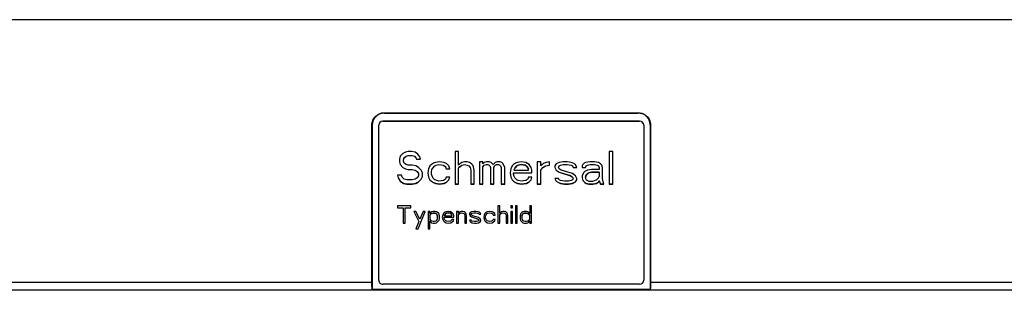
# Paper-space layout 'Web Drawing(2)' of a CAD drawing. Header units: millimetres. Extents: x 71 to 1085, y 76 to 849.
# Tile 30 of 63: x 267 to 508, y 378 to 445. Entities that reach past the tile are written whole.
import ezdxf

# ---------------------------------------------------------------- set-up
doc = ezdxf.new("R2010")
doc.units = ezdxf.units.MM

psp = doc.layouts.new('Web Drawing(2)')

# ---------------------------------------------------------------- linework, layer by layer
for p, q in [((511.24, 444.73), (263.74, 444.73)), ((356.31, 421.91), (418.7, 421.91)), ((356.39, 421.87), (356.31, 421.91)), ((356.39, 421.87), (418.62, 421.87)), ((418.62, 421.87), (418.7, 421.91)), ((353.32, 380.33), (353.32, 418.92)), ((353.32, 418.92), (353.4, 418.89)), ((353.4, 418.89), (353.4, 378.65)), ((355, 418.87), (355, 418.88)), ((355, 380.92), (355, 418.87)), ((419, 419.88), (356, 419.88)), ((356, 419.87), (356, 419.88)), ((356, 419.87), (419, 419.87)), ((419, 419.87), (419, 419.88)), ((420, 418.87), (420, 418.88)), ((420, 418.87), (420, 380.92)), ((421.69, 418.92), (421.6, 418.89)), ((421.6, 418.89), (421.6, 378.65)), ((421.69, 418.92), (421.69, 380.33)), ((360.23, 411.27), (360.06, 410.59)), ((360.9, 411.95), (360.23, 411.27)), ((361.56, 412.29), (360.9, 411.95)), ((361.06, 410.43), (361.23, 410.94)), ((361.06, 410.42), (361.23, 410.93)), ((361.23, 410.94), (361.73, 411.28)), ((361.23, 410.93), (361.73, 411.27)), ((361.23, 410.93), (361.23, 410.94)), ((362.23, 412.46), (361.56, 412.29)), ((361.73, 411.28), (362.23, 411.45)), ((361.73, 411.27), (362.23, 411.44)), ((361.73, 411.27), (361.73, 411.28)), ((363.06, 412.46), (362.23, 412.46)), ((362.23, 411.44), (362.23, 411.45)), ((362.23, 411.45), (363.23, 411.45)), ((362.23, 411.44), (363.23, 411.44)), ((363.9, 412.29), (363.06, 412.46)), ((363.23, 411.44), (363.23, 411.45)), ((363.23, 411.45), (363.73, 411.28)), ((363.23, 411.44), (363.73, 411.27)), ((363.73, 411.27), (363.73, 411.28)), ((363.73, 411.28), (364.06, 410.94)), ((363.73, 411.27), (364.06, 410.93)), ((364.56, 411.78), (363.9, 412.29)), ((364.06, 410.93), (364.06, 410.94)), ((364.06, 410.94), (364.23, 410.6)), ((364.06, 410.93), (364.23, 410.59)), ((365.06, 411.1), (364.56, 411.78)), ((365.23, 410.59), (365.06, 411.1)), ((374.56, 412.46), (373.73, 412.46)), ((373.73, 412.46), (373.73, 404.47)), ((374.56, 409.06), (374.56, 412.46)), ((412.4, 412.46), (411.56, 412.46)), ((411.56, 412.46), (411.56, 404.47)), ((412.4, 404.47), (412.4, 412.46)), ((360.06, 410.59), (360.06, 409.91)), ((360.06, 409.92), (360.23, 409.24)), ((360.06, 409.91), (360.23, 409.23)), ((360.23, 409.24), (360.9, 408.56)), ((360.23, 409.23), (360.23, 409.24)), ((360.23, 409.23), (360.9, 408.55)), ((360.9, 408.56), (361.56, 408.22)), ((360.9, 408.55), (360.9, 408.56)), ((360.9, 408.55), (361.56, 408.21)), ((361.06, 410.42), (361.06, 410.43)), ((361.06, 410.08), (361.06, 410.42)), ((361.23, 409.57), (361.06, 410.08)), ((361.73, 409.23), (361.23, 409.57)), ((362.23, 409.06), (361.73, 409.23)), ((363.23, 409.06), (362.23, 409.06)), ((364.06, 408.89), (363.23, 409.06)), ((364.73, 408.55), (364.06, 408.89)), ((364.23, 410.6), (364.23, 410.59)), ((364.23, 410.6), (365.23, 410.6)), ((364.23, 410.59), (365.23, 410.59)), ((365.4, 407.87), (364.73, 408.55)), ((367.56, 408.89), (367.23, 408.21)), ((367.9, 409.23), (367.56, 408.89)), ((368.4, 409.57), (367.9, 409.23)), ((368.06, 408.05), (368.23, 408.39)), ((368.06, 408.04), (368.23, 408.38)), ((368.23, 408.39), (368.73, 408.9)), ((368.23, 408.38), (368.73, 408.89)), ((368.23, 408.38), (368.23, 408.39)), ((368.9, 409.74), (368.4, 409.57)), ((368.73, 408.9), (369.06, 409.07)), ((368.73, 408.89), (369.06, 409.06)), ((368.73, 408.89), (368.73, 408.9)), ((369.9, 409.91), (368.9, 409.74)), ((369.06, 409.07), (369.73, 409.24)), ((369.06, 409.06), (369.73, 409.23)), ((369.06, 409.06), (369.06, 409.07)), ((369.73, 409.23), (369.73, 409.24)), ((369.73, 409.24), (370.9, 409.07)), ((369.73, 409.23), (370.9, 409.06)), ((371.06, 409.74), (369.9, 409.91)), ((370.9, 409.06), (370.9, 409.07)), ((370.9, 409.07), (371.4, 408.73)), ((370.9, 409.06), (371.4, 408.72)), ((371.73, 409.4), (371.06, 409.74)), ((371.4, 408.72), (371.4, 408.73)), ((371.4, 408.73), (371.56, 408.22)), ((371.4, 408.72), (371.56, 408.21)), ((372.23, 408.89), (371.73, 409.4)), ((372.4, 408.21), (372.23, 408.89)), ((374.9, 409.4), (374.56, 409.06)), ((374.56, 408.39), (374.9, 408.73)), ((374.56, 408.38), (374.9, 408.72)), ((374.56, 408.38), (374.56, 408.39)), ((374.56, 404.47), (374.56, 408.38)), ((375.4, 409.74), (374.9, 409.4)), ((374.9, 408.73), (375.4, 409.07)), ((374.9, 408.72), (375.4, 409.06)), ((374.9, 408.72), (374.9, 408.73)), ((376.06, 409.91), (375.4, 409.74)), ((375.4, 409.07), (376.06, 409.24)), ((375.4, 409.06), (376.06, 409.23)), ((375.4, 409.06), (375.4, 409.07)), ((376.73, 409.91), (376.06, 409.91)), ((376.06, 409.24), (376.73, 409.07)), ((376.06, 409.23), (376.06, 409.24)), ((376.06, 409.23), (376.73, 409.06)), ((377.23, 409.74), (376.73, 409.91)), ((376.73, 409.07), (377.06, 408.9)), ((376.73, 409.06), (376.73, 409.07)), ((376.73, 409.06), (377.06, 408.89)), ((377.06, 408.9), (377.4, 408.56)), ((377.06, 408.89), (377.06, 408.9)), ((377.06, 408.89), (377.4, 408.55)), ((377.73, 409.4), (377.23, 409.74)), ((377.4, 408.56), (377.56, 407.88)), ((377.4, 408.55), (377.4, 408.56)), ((377.4, 408.55), (377.56, 407.87)), ((378.06, 409.06), (377.73, 409.4)), ((378.23, 408.72), (378.06, 409.06)), ((378.4, 407.87), (378.23, 408.72)), ((380.56, 409.91), (379.73, 409.91)), ((379.73, 409.91), (379.73, 404.47)), ((380.56, 409.4), (380.56, 409.91)), ((380.9, 409.74), (380.56, 409.4)), ((380.56, 408.73), (380.9, 409.07)), ((380.56, 408.72), (380.9, 409.06)), ((380.56, 408.72), (380.56, 408.73)), ((380.56, 404.47), (380.56, 408.72)), ((381.4, 409.91), (380.9, 409.74)), ((380.9, 409.07), (381.4, 409.24)), ((380.9, 409.06), (381.4, 409.23)), ((380.9, 409.06), (380.9, 409.07)), ((382.06, 409.91), (381.4, 409.91)), ((381.4, 409.23), (381.4, 409.24)), ((381.4, 409.24), (381.73, 409.24)), ((381.4, 409.23), (381.73, 409.23)), ((381.73, 409.23), (381.73, 409.24)), ((381.73, 409.24), (382.06, 409.07)), ((381.73, 409.23), (382.06, 409.06)), ((382.56, 409.74), (382.06, 409.91)), ((382.06, 409.06), (382.06, 409.07)), ((382.06, 409.07), (382.23, 408.9)), ((382.06, 409.06), (382.23, 408.89)), ((382.23, 408.89), (382.23, 408.9)), ((382.23, 408.9), (382.4, 408.56)), ((382.23, 408.89), (382.4, 408.55)), ((382.4, 408.55), (382.4, 408.56)), ((382.4, 408.55), (382.4, 404.47)), ((383.06, 409.23), (382.56, 409.74)), ((383.56, 409.74), (383.06, 409.23)), ((383.23, 408.56), (383.4, 408.9)), ((383.23, 408.55), (383.4, 408.89)), ((383.23, 408.55), (383.23, 408.56)), ((383.23, 404.47), (383.23, 408.55)), ((383.4, 408.9), (383.56, 409.07)), ((383.4, 408.89), (383.56, 409.06)), ((383.4, 408.89), (383.4, 408.9)), ((384.06, 409.91), (383.56, 409.74)), ((383.56, 409.07), (383.9, 409.24)), ((383.56, 409.06), (383.9, 409.23)), ((383.56, 409.06), (383.56, 409.07)), ((383.9, 409.23), (383.9, 409.24)), ((383.9, 409.24), (384.4, 409.24)), ((383.9, 409.23), (384.4, 409.23)), ((384.73, 409.91), (384.06, 409.91)), ((384.4, 409.23), (384.4, 409.24)), ((384.4, 409.24), (384.73, 409.07)), ((384.4, 409.23), (384.73, 409.06)), ((385.23, 409.74), (384.73, 409.91)), ((384.73, 409.06), (384.73, 409.07)), ((384.73, 409.07), (384.9, 408.9)), ((384.73, 409.06), (384.9, 408.89)), ((384.9, 408.89), (384.9, 408.9)), ((384.9, 408.9), (385.06, 408.56)), ((384.9, 408.89), (385.06, 408.55)), ((385.06, 408.55), (385.06, 408.56)), ((385.06, 408.55), (385.06, 404.47)), ((385.56, 409.4), (385.23, 409.74)), ((385.9, 408.55), (385.56, 409.4)), ((385.9, 404.47), (385.9, 408.55)), ((387.73, 408.89), (387.4, 408.21)), ((388.06, 409.23), (387.73, 408.89)), ((388.56, 409.57), (388.06, 409.23)), ((388.23, 408.05), (388.4, 408.39)), ((388.23, 408.04), (388.4, 408.38)), ((388.4, 408.39), (388.9, 408.9)), ((388.9, 408.89), (388.4, 408.38)), ((388.4, 408.39), (388.4, 408.38)), ((389.06, 409.74), (388.56, 409.57)), ((388.9, 408.9), (389.23, 409.07)), ((389.23, 409.06), (388.9, 408.89)), ((388.9, 408.89), (388.9, 408.9)), ((390.06, 409.91), (389.06, 409.74)), ((389.23, 409.07), (389.9, 409.24)), ((389.9, 409.23), (389.23, 409.06)), ((389.23, 409.06), (389.23, 409.07)), ((389.9, 409.23), (389.9, 409.24)), ((389.9, 409.24), (390.9, 409.07)), ((390.9, 409.06), (389.9, 409.23)), ((391.06, 409.74), (390.06, 409.91)), ((390.9, 409.06), (390.9, 409.07)), ((390.9, 409.07), (391.4, 408.73)), ((391.4, 408.72), (390.9, 409.06)), ((391.9, 409.23), (391.06, 409.74)), ((391.4, 408.72), (391.4, 408.73)), ((391.4, 408.73), (391.73, 408.22)), ((391.73, 408.21), (391.4, 408.72)), ((392.4, 408.55), (391.9, 409.23)), ((392.56, 407.87), (392.4, 408.55)), ((394.73, 409.91), (393.9, 409.91)), ((393.9, 409.91), (393.9, 404.47)), ((394.73, 408.89), (394.73, 409.91)), ((395.06, 409.23), (394.73, 408.89)), ((394.73, 407.88), (395.23, 408.56)), ((394.73, 407.87), (395.23, 408.55)), ((395.56, 409.57), (395.06, 409.23)), ((395.23, 408.56), (395.9, 408.9)), ((395.23, 408.55), (395.9, 408.89)), ((395.23, 408.55), (395.23, 408.56)), ((396.06, 409.74), (395.56, 409.57)), ((395.9, 408.9), (396.9, 409.07)), ((395.9, 408.89), (396.9, 409.06)), ((395.9, 408.89), (395.9, 408.9)), ((396.9, 409.91), (396.06, 409.74)), ((396.9, 409.06), (396.9, 409.91)), ((398.56, 409.4), (398.23, 408.89)), ((398.23, 408.89), (398.23, 408.55)), ((398.23, 408.56), (398.56, 407.88)), ((398.23, 408.55), (398.56, 407.87)), ((399.23, 409.74), (398.56, 409.4)), ((399.06, 408.56), (399.23, 408.9)), ((399.06, 408.55), (399.23, 408.89)), ((399.06, 408.56), (399.06, 408.55)), ((399.23, 408.21), (399.06, 408.55)), ((400.23, 409.91), (399.23, 409.74)), ((399.23, 408.9), (399.56, 409.07)), ((399.23, 408.89), (399.56, 409.06)), ((399.23, 408.89), (399.23, 408.9)), ((399.56, 409.07), (400.23, 409.24)), ((399.56, 409.06), (400.23, 409.23)), ((399.56, 409.06), (399.56, 409.07)), ((401.23, 409.91), (400.23, 409.91)), ((400.23, 409.23), (400.23, 409.24)), ((400.23, 409.24), (401.23, 409.24)), ((400.23, 409.23), (401.23, 409.23)), ((402.23, 409.74), (401.23, 409.91)), ((401.23, 409.23), (401.23, 409.24)), ((401.23, 409.24), (402.23, 409.07)), ((401.23, 409.23), (402.23, 409.06)), ((402.73, 409.57), (402.23, 409.74)), ((402.23, 409.06), (402.23, 409.07)), ((402.23, 409.07), (402.56, 408.9)), ((402.23, 409.06), (402.56, 408.89)), ((402.56, 408.89), (402.56, 408.9)), ((402.56, 408.9), (402.73, 408.56)), ((402.56, 408.89), (402.73, 408.55)), ((403.23, 409.23), (402.73, 409.57)), ((402.73, 408.55), (402.73, 408.56)), ((402.73, 408.56), (403.56, 408.56)), ((402.73, 408.55), (403.56, 408.55)), ((403.56, 408.55), (403.23, 409.23)), ((405.06, 409.23), (404.9, 408.89)), ((404.9, 408.89), (404.9, 408.55)), ((404.9, 408.56), (405.73, 408.56)), ((404.9, 408.55), (405.73, 408.55)), ((405.4, 409.57), (405.06, 409.23)), ((405.73, 409.74), (405.4, 409.57)), ((406.9, 409.91), (405.73, 409.74)), ((405.73, 408.56), (405.9, 408.9)), ((405.73, 408.55), (405.9, 408.89)), ((405.73, 408.55), (405.73, 408.56)), ((405.9, 408.9), (406.23, 409.07)), ((405.9, 408.89), (406.23, 409.06)), ((405.9, 408.89), (405.9, 408.9)), ((406.23, 409.07), (406.9, 409.24)), ((406.23, 409.06), (406.9, 409.23)), ((406.23, 409.06), (406.23, 409.07)), ((407.9, 409.91), (406.9, 409.91)), ((406.9, 409.23), (406.9, 409.24)), ((406.9, 409.24), (407.9, 409.24)), ((406.9, 409.23), (407.9, 409.23)), ((408.9, 409.74), (407.9, 409.91)), ((407.9, 409.23), (407.9, 409.24)), ((407.9, 409.24), (408.56, 409.07)), ((407.9, 409.23), (408.56, 409.06)), ((408.56, 409.06), (408.56, 409.07)), ((408.56, 409.07), (408.9, 408.9)), ((408.56, 409.06), (408.9, 408.89)), ((409.4, 409.4), (408.9, 409.74)), ((408.9, 408.89), (408.9, 408.9)), ((408.9, 408.9), (409.06, 408.56)), ((408.9, 408.89), (409.06, 408.55)), ((409.06, 408.55), (409.06, 408.56)), ((409.06, 408.55), (409.06, 408.04)), ((409.73, 409.06), (409.4, 409.4)), ((409.9, 408.55), (409.73, 409.06)), ((409.9, 405.83), (409.9, 408.55)), ((360.56, 406.68), (359.56, 406.68)), ((359.56, 406.68), (359.73, 406)), ((359.57, 406.68), (359.73, 406.01)), ((359.73, 406.01), (360.23, 405.16)), ((359.73, 406), (359.73, 406.01)), ((359.73, 406), (360.23, 405.15)), ((360.73, 406.17), (360.56, 406.68)), ((361.23, 405.66), (360.73, 406.17)), ((361.56, 408.22), (362.23, 408.05)), ((361.56, 408.21), (361.56, 408.22)), ((361.56, 408.21), (362.23, 408.04)), ((362.23, 408.05), (363.23, 408.05)), ((362.23, 408.04), (362.23, 408.05)), ((362.23, 408.04), (363.23, 408.04)), ((363.23, 408.05), (363.9, 407.88)), ((363.23, 408.04), (363.23, 408.05)), ((363.23, 408.04), (363.9, 407.87)), ((363.9, 407.88), (364.4, 407.54)), ((363.9, 407.87), (363.9, 407.88)), ((363.9, 407.87), (364.4, 407.53)), ((364.4, 406), (363.9, 405.66)), ((364.4, 407.54), (364.73, 407.03)), ((364.4, 407.53), (364.4, 407.54)), ((364.4, 407.53), (364.73, 407.02)), ((364.73, 406.51), (364.4, 406)), ((364.73, 407.02), (364.73, 407.03)), ((364.73, 407.02), (364.73, 406.51)), ((365.73, 407.19), (365.4, 407.87)), ((365.4, 405.67), (365.73, 406.35)), ((365.4, 405.66), (365.73, 406.34)), ((365.73, 406.34), (365.73, 407.19)), ((367.23, 408.21), (367.06, 407.19)), ((367.06, 407.19), (367.23, 406.17)), ((367.06, 407.19), (367.23, 406.18)), ((367.23, 406.18), (367.56, 405.5)), ((367.23, 406.17), (367.23, 406.18)), ((367.23, 406.17), (367.56, 405.49)), ((367.9, 407.37), (368.06, 408.05)), ((367.9, 407.36), (368.06, 408.04)), ((367.9, 407.36), (367.9, 407.37)), ((367.9, 406.85), (367.9, 407.36)), ((368.23, 406), (367.9, 406.85)), ((368.06, 408.04), (368.06, 408.05)), ((368.73, 405.49), (368.23, 406)), ((371.56, 406.17), (371.4, 405.66)), ((371.56, 408.21), (371.56, 408.22)), ((371.56, 408.22), (372.4, 408.22)), ((371.56, 408.21), (372.4, 408.21)), ((372.4, 406.17), (371.56, 406.17)), ((372.23, 405.49), (372.4, 406.17)), ((372.23, 405.5), (372.4, 406.17)), ((377.56, 407.87), (377.56, 407.88)), ((377.56, 407.87), (377.56, 404.47)), ((378.4, 404.47), (378.4, 407.87)), ((387.4, 408.21), (387.23, 407.19)), ((387.23, 407.19), (387.4, 406.17)), ((387.23, 407.19), (387.4, 406.18)), ((387.4, 406.18), (387.73, 405.5)), ((387.4, 406.17), (387.4, 406.18)), ((387.4, 406.17), (387.73, 405.49)), ((388.06, 407.2), (392.56, 407.2)), ((388.06, 407.19), (388.06, 407.2)), ((388.06, 406.85), (388.06, 407.19)), ((388.06, 407.19), (392.56, 407.19)), ((388.23, 406.34), (388.06, 406.85)), ((388.23, 408.04), (388.23, 408.05)), ((388.23, 407.87), (388.23, 408.04)), ((388.23, 407.87), (391.73, 407.87)), ((388.4, 406), (388.23, 406.34)), ((388.9, 405.49), (388.4, 406)), ((391.73, 406.17), (391.56, 405.66)), ((391.73, 408.21), (391.73, 408.22)), ((391.73, 407.87), (391.73, 408.21)), ((392.56, 406.17), (391.73, 406.17)), ((392.4, 405.49), (392.56, 406.17)), ((392.4, 405.5), (392.56, 406.17)), ((392.56, 407.19), (392.56, 407.87)), ((394.73, 407.87), (394.73, 407.88)), ((394.73, 404.47), (394.73, 407.87)), ((399.06, 405.83), (398.23, 405.83)), ((398.23, 405.83), (398.56, 405.15)), ((398.23, 405.83), (398.56, 405.16)), ((398.56, 407.87), (398.56, 407.88)), ((398.56, 407.88), (399.23, 407.37)), ((398.56, 407.87), (399.23, 407.36)), ((399.23, 405.49), (399.06, 405.83)), ((399.73, 407.87), (399.23, 408.21)), ((399.23, 407.37), (402.06, 406.52)), ((399.23, 407.36), (399.23, 407.37)), ((399.23, 407.36), (402.06, 406.51)), ((402.56, 407.02), (399.73, 407.87)), ((402.06, 406.52), (402.56, 406.18)), ((402.06, 406.51), (402.06, 406.52)), ((402.06, 406.51), (402.56, 406.17)), ((403.23, 406.51), (402.56, 407.02)), ((402.56, 406.18), (402.73, 405.84)), ((402.56, 406.17), (402.56, 406.18)), ((402.56, 406.17), (402.73, 405.83)), ((402.73, 405.83), (402.56, 405.49)), ((402.73, 405.83), (402.73, 405.84)), ((403.56, 405.83), (403.23, 406.51)), ((403.56, 405.49), (403.56, 405.83)), ((405.23, 407.19), (404.9, 406.51)), ((404.9, 406.51), (404.9, 406)), ((404.9, 406.01), (405.06, 405.33)), ((404.9, 406), (405.06, 405.32)), ((405.56, 407.53), (405.23, 407.19)), ((406.23, 407.87), (405.56, 407.53)), ((405.73, 406.18), (405.9, 406.69)), ((405.9, 406.68), (405.73, 406.17)), ((405.73, 406.17), (405.73, 406.18)), ((405.73, 406.17), (405.73, 405.83)), ((405.73, 405.83), (405.9, 405.49)), ((405.9, 406.69), (406.23, 407.03)), ((406.23, 407.02), (405.9, 406.68)), ((405.9, 406.68), (405.9, 406.69)), ((407.23, 408.04), (406.23, 407.87)), ((406.23, 407.03), (406.56, 407.2)), ((406.56, 407.19), (406.23, 407.02)), ((406.23, 407.02), (406.23, 407.03)), ((406.56, 407.2), (407.23, 407.37)), ((407.23, 407.36), (406.56, 407.19)), ((406.56, 407.19), (406.56, 407.2)), ((409.06, 408.04), (407.23, 408.04)), ((407.23, 407.37), (409.06, 407.37)), ((407.23, 407.36), (407.23, 407.37)), ((409.06, 407.36), (407.23, 407.36)), ((408.4, 405.49), (408.9, 406)), ((408.9, 406), (409.06, 406.34)), ((409.06, 407.36), (409.06, 407.37)), ((409.06, 407.36), (409.06, 406.34)), ((410.06, 404.98), (409.9, 405.83)), ((360.23, 405.16), (361.06, 404.65)), ((360.23, 405.15), (360.23, 405.16)), ((360.23, 405.15), (361.06, 404.64)), ((361.06, 404.65), (361.9, 404.48)), ((361.06, 404.64), (361.06, 404.65)), ((361.06, 404.64), (361.9, 404.47)), ((361.9, 405.49), (361.23, 405.66)), ((363.23, 405.49), (361.9, 405.49)), ((361.9, 404.48), (363.23, 404.48)), ((361.9, 404.47), (361.9, 404.48)), ((361.9, 404.47), (363.23, 404.47)), ((363.9, 405.66), (363.23, 405.49)), ((363.23, 404.48), (364.06, 404.65)), ((363.23, 404.47), (364.06, 404.64)), ((363.23, 404.47), (363.23, 404.48)), ((364.06, 404.65), (364.73, 404.99)), ((364.06, 404.64), (364.73, 404.98)), ((364.06, 404.64), (364.06, 404.65)), ((364.73, 404.99), (365.4, 405.67)), ((364.73, 404.98), (365.4, 405.66)), ((364.73, 404.98), (364.73, 404.99)), ((365.4, 405.66), (365.4, 405.67)), ((367.56, 405.5), (367.9, 405.16)), ((367.56, 405.49), (367.56, 405.5)), ((367.56, 405.49), (367.9, 405.15)), ((367.9, 405.16), (368.4, 404.82)), ((367.9, 405.15), (367.9, 405.16)), ((367.9, 405.15), (368.4, 404.81)), ((368.4, 404.82), (368.9, 404.65)), ((368.4, 404.81), (368.4, 404.82)), ((368.4, 404.81), (368.9, 404.64)), ((369.73, 405.15), (368.73, 405.49)), ((368.9, 404.65), (369.9, 404.48)), ((368.9, 404.64), (368.9, 404.65)), ((368.9, 404.64), (369.9, 404.47)), ((370.9, 405.32), (369.73, 405.15)), ((369.9, 404.48), (371.06, 404.65)), ((369.9, 404.47), (371.06, 404.64)), ((369.9, 404.47), (369.9, 404.48)), ((371.4, 405.66), (370.9, 405.32)), ((371.06, 404.65), (371.73, 404.99)), ((371.06, 404.64), (371.73, 404.98)), ((371.06, 404.64), (371.06, 404.65)), ((371.73, 404.99), (372.23, 405.5)), ((371.73, 404.98), (372.23, 405.49)), ((371.73, 404.98), (371.73, 404.99)), ((372.23, 405.49), (372.23, 405.5)), ((373.73, 404.48), (374.56, 404.48)), ((373.73, 404.47), (374.56, 404.47)), ((377.56, 404.48), (378.4, 404.48)), ((377.56, 404.47), (378.4, 404.47)), ((379.73, 404.48), (380.56, 404.48)), ((379.73, 404.47), (380.56, 404.47)), ((382.4, 404.48), (383.23, 404.48)), ((382.4, 404.47), (383.23, 404.47)), ((385.06, 404.48), (385.9, 404.48)), ((385.06, 404.47), (385.9, 404.47)), ((387.73, 405.5), (388.06, 405.16)), ((387.73, 405.49), (387.73, 405.5)), ((387.73, 405.49), (388.06, 405.15)), ((388.06, 405.16), (388.56, 404.82)), ((388.06, 405.15), (388.06, 405.16)), ((388.06, 405.15), (388.56, 404.81)), ((388.56, 404.82), (389.06, 404.65)), ((388.56, 404.81), (388.56, 404.82)), ((388.56, 404.81), (389.06, 404.64)), ((389.23, 405.32), (388.9, 405.49)), ((389.06, 404.65), (390.06, 404.48)), ((389.06, 404.64), (389.06, 404.65)), ((389.06, 404.64), (390.06, 404.47)), ((389.9, 405.15), (389.23, 405.32)), ((391.06, 405.32), (389.9, 405.15)), ((390.06, 404.48), (391.23, 404.65)), ((390.06, 404.47), (391.23, 404.64)), ((390.06, 404.47), (390.06, 404.48)), ((391.56, 405.66), (391.06, 405.32)), ((391.23, 404.65), (391.9, 404.99)), ((391.23, 404.64), (391.9, 404.98)), ((391.23, 404.64), (391.23, 404.65)), ((391.9, 404.99), (392.4, 405.5)), ((391.9, 404.98), (392.4, 405.49)), ((391.9, 404.98), (391.9, 404.99)), ((392.4, 405.49), (392.4, 405.5)), ((393.9, 404.48), (394.73, 404.48)), ((393.9, 404.47), (394.73, 404.47)), ((398.56, 405.16), (399.06, 404.82)), ((398.56, 405.15), (398.56, 405.16)), ((398.56, 405.15), (399.06, 404.81)), ((399.06, 404.82), (399.56, 404.65)), ((399.06, 404.81), (399.06, 404.82)), ((399.06, 404.81), (399.56, 404.64)), ((399.56, 405.32), (399.23, 405.49)), ((400.56, 405.15), (399.56, 405.32)), ((399.56, 404.65), (400.56, 404.48)), ((399.56, 404.64), (399.56, 404.65)), ((399.56, 404.64), (400.56, 404.47)), ((401.56, 405.15), (400.56, 405.15)), ((400.56, 404.48), (401.56, 404.48)), ((400.56, 404.47), (400.56, 404.48)), ((400.56, 404.47), (401.56, 404.47)), ((402.23, 405.32), (401.56, 405.15)), ((401.56, 404.48), (402.56, 404.65)), ((401.56, 404.47), (402.56, 404.64)), ((401.56, 404.47), (401.56, 404.48)), ((402.56, 405.49), (402.23, 405.32)), ((402.56, 404.65), (403.23, 404.99)), ((402.56, 404.64), (403.23, 404.98)), ((402.56, 404.64), (402.56, 404.65)), ((403.23, 404.99), (403.56, 405.5)), ((403.23, 404.98), (403.56, 405.49)), ((403.23, 404.98), (403.23, 404.99)), ((405.06, 405.33), (405.56, 404.82)), ((405.06, 405.32), (405.06, 405.33)), ((405.06, 405.32), (405.56, 404.81)), ((405.56, 404.82), (405.9, 404.65)), ((405.56, 404.81), (405.56, 404.82)), ((405.56, 404.81), (405.9, 404.64)), ((405.9, 405.49), (406.56, 405.15)), ((405.9, 404.65), (406.56, 404.48)), ((405.9, 404.64), (405.9, 404.65)), ((405.9, 404.64), (406.56, 404.47)), ((406.56, 405.15), (407.56, 405.15)), ((406.56, 404.48), (407.56, 404.48)), ((406.56, 404.47), (406.56, 404.48)), ((406.56, 404.47), (407.56, 404.47)), ((407.56, 405.15), (408.4, 405.49)), ((407.56, 404.48), (408.4, 404.65)), ((407.56, 404.47), (408.4, 404.64)), ((407.56, 404.47), (407.56, 404.48)), ((408.4, 404.65), (408.9, 404.99)), ((408.4, 404.64), (408.9, 404.98)), ((408.4, 404.64), (408.4, 404.65)), ((408.9, 404.99), (409.06, 405.33)), ((408.9, 404.98), (409.06, 405.32)), ((408.9, 404.98), (408.9, 404.99)), ((409.06, 405.33), (409.23, 404.82)), ((409.06, 405.32), (409.06, 405.33)), ((409.06, 405.32), (409.23, 404.81)), ((409.23, 404.82), (409.4, 404.48)), ((409.23, 404.81), (409.23, 404.82)), ((409.23, 404.81), (409.4, 404.47)), ((409.4, 404.48), (410.23, 404.48)), ((409.4, 404.47), (409.4, 404.48)), ((409.4, 404.47), (410.23, 404.47)), ((410.23, 404.47), (410.06, 404.98)), ((411.56, 404.48), (412.4, 404.48)), ((411.56, 404.47), (412.4, 404.47)), ((362.89, 399.1), (359.56, 399.1)), ((359.56, 399.1), (359.56, 398.65)), ((359.56, 398.66), (360.96, 398.66)), ((359.56, 398.65), (360.96, 398.65)), ((360.96, 398.65), (360.96, 398.66)), ((360.96, 398.65), (360.96, 394.9)), ((361.49, 398.66), (362.89, 398.66)), ((361.49, 398.65), (361.49, 398.66)), ((361.49, 394.9), (361.49, 398.65)), ((361.49, 398.65), (362.89, 398.65)), ((362.89, 398.65), (362.89, 399.1)), ((384.68, 399.1), (384.24, 399.1)), ((384.24, 399.1), (384.24, 394.9)), ((384.68, 397.31), (384.68, 399.1)), ((387.83, 399.1), (387.39, 399.1)), ((387.39, 399.1), (387.39, 398.65)), ((387.39, 398.66), (387.83, 398.66)), ((387.39, 398.65), (387.83, 398.65)), ((387.83, 398.65), (387.83, 399.1)), ((388.96, 399.1), (388.53, 399.1)), ((388.53, 399.1), (388.53, 394.9)), ((388.96, 394.9), (388.96, 399.1)), ((392.46, 399.1), (392.03, 399.1)), ((392.03, 399.1), (392.03, 397.22)), ((392.46, 394.9), (392.46, 399.1)), ((363.59, 397.76), (364.81, 395.26)), ((364.11, 397.76), (363.59, 397.76)), ((363.59, 397.76), (364.81, 395.27)), ((365.08, 395.89), (364.11, 397.76)), ((364.64, 393.48), (366.39, 397.76)), ((364.64, 393.48), (366.39, 397.76)), ((365.86, 397.76), (365.08, 395.89)), ((366.39, 397.76), (365.86, 397.76)), ((367.53, 397.76), (367.09, 397.76)), ((367.09, 397.76), (367.09, 393.48)), ((367.53, 397.22), (367.53, 397.76)), ((367.61, 397.4), (367.53, 397.22)), ((367.7, 397.05), (367.53, 396.78)), ((367.53, 396.78), (367.7, 397.05)), ((367.53, 396.78), (367.53, 395.89)), ((367.53, 396.78), (367.53, 396.78)), ((367.79, 397.58), (367.61, 397.4)), ((367.7, 397.05), (367.96, 397.23)), ((367.96, 397.22), (367.7, 397.05)), ((367.7, 397.05), (367.7, 397.05)), ((367.96, 397.67), (367.79, 397.58)), ((368.31, 397.76), (367.96, 397.67)), ((367.96, 397.23), (368.31, 397.32)), ((368.31, 397.31), (367.96, 397.22)), ((367.96, 397.22), (367.96, 397.23)), ((368.84, 397.76), (368.31, 397.76)), ((368.31, 397.31), (368.31, 397.32)), ((368.31, 397.32), (368.84, 397.32)), ((368.84, 397.31), (368.31, 397.31)), ((369.19, 397.67), (368.84, 397.76)), ((368.84, 397.31), (368.84, 397.32)), ((368.84, 397.32), (369.19, 397.14)), ((369.19, 397.14), (368.84, 397.31)), ((369.45, 397.49), (369.19, 397.67)), ((369.36, 396.87), (369.19, 397.14)), ((369.19, 397.14), (369.19, 397.14)), ((369.19, 397.14), (369.36, 396.87)), ((369.45, 396.6), (369.36, 396.87)), ((369.36, 396.87), (369.36, 396.87)), ((369.36, 396.87), (369.45, 396.61)), ((369.71, 397.22), (369.45, 397.49)), ((369.45, 396.6), (369.45, 396.61)), ((369.45, 396.06), (369.45, 396.6)), ((369.8, 397.05), (369.71, 397.22)), ((369.89, 396.69), (369.8, 397.05)), ((369.89, 395.98), (369.89, 396.69)), ((370.68, 396.87), (370.59, 396.33)), ((370.59, 396.34), (370.68, 395.8)), ((370.59, 396.33), (370.68, 395.8)), ((370.85, 397.22), (370.68, 396.87)), ((371.03, 397.4), (370.85, 397.22)), ((371.29, 397.58), (371.03, 397.4)), ((371.03, 396.34), (373.39, 396.34)), ((371.03, 396.33), (371.03, 396.34)), ((371.03, 396.15), (371.03, 396.33)), ((371.03, 396.33), (373.39, 396.33)), ((371.11, 396.78), (371.2, 396.96)), ((371.11, 396.78), (371.2, 396.96)), ((371.11, 396.69), (371.11, 396.78)), ((371.11, 396.78), (371.11, 396.78)), ((371.11, 396.69), (372.95, 396.69)), ((371.2, 396.96), (371.46, 397.23)), ((371.46, 397.22), (371.2, 396.96)), ((371.2, 396.96), (371.2, 396.96)), ((371.55, 397.67), (371.29, 397.58)), ((371.46, 397.23), (371.64, 397.32)), ((371.64, 397.31), (371.46, 397.22)), ((371.46, 397.22), (371.46, 397.23)), ((372.08, 397.76), (371.55, 397.67)), ((371.64, 397.32), (371.99, 397.41)), ((371.99, 397.4), (371.64, 397.31)), ((371.64, 397.31), (371.64, 397.32)), ((371.99, 397.4), (371.99, 397.41)), ((371.99, 397.41), (372.51, 397.32)), ((372.51, 397.31), (371.99, 397.4)), ((372.6, 397.67), (372.08, 397.76)), ((372.51, 397.31), (372.51, 397.32)), ((372.51, 397.32), (372.78, 397.14)), ((372.78, 397.14), (372.51, 397.31)), ((373.04, 397.4), (372.6, 397.67)), ((372.95, 396.87), (372.78, 397.14)), ((372.78, 397.14), (372.78, 397.14)), ((372.78, 397.14), (372.95, 396.87)), ((372.95, 396.69), (372.95, 396.87)), ((372.95, 396.87), (372.95, 396.87)), ((373.3, 397.05), (373.04, 397.4)), ((373.39, 396.69), (373.3, 397.05)), ((373.39, 396.33), (373.39, 396.69)), ((374.53, 397.76), (374.09, 397.76)), ((374.09, 397.76), (374.09, 394.9)), ((374.53, 397.31), (374.53, 397.76)), ((374.7, 397.49), (374.53, 397.31)), ((374.53, 396.96), (374.7, 397.14)), ((374.53, 396.96), (374.7, 397.14)), ((374.53, 394.9), (374.53, 396.96)), ((374.53, 396.96), (374.53, 396.96)), ((374.96, 397.67), (374.7, 397.49)), ((374.7, 397.14), (374.96, 397.32)), ((374.7, 397.14), (374.96, 397.31)), ((374.7, 397.14), (374.7, 397.14)), ((375.31, 397.76), (374.96, 397.67)), ((374.96, 397.32), (375.31, 397.41)), ((374.96, 397.31), (375.31, 397.4)), ((374.96, 397.31), (374.96, 397.32)), ((375.66, 397.76), (375.31, 397.76)), ((375.31, 397.4), (375.31, 397.41)), ((375.31, 397.41), (375.66, 397.32)), ((375.31, 397.4), (375.66, 397.31)), ((375.93, 397.67), (375.66, 397.76)), ((375.66, 397.31), (375.66, 397.32)), ((375.66, 397.32), (375.84, 397.23)), ((375.66, 397.31), (375.84, 397.22)), ((375.84, 397.22), (375.84, 397.23)), ((375.84, 397.23), (376.01, 397.05)), ((375.84, 397.22), (376.01, 397.05)), ((376.19, 397.49), (375.93, 397.67)), ((376.01, 397.05), (376.1, 396.6)), ((376.01, 397.05), (376.01, 397.05)), ((376.01, 397.05), (376.1, 396.61)), ((376.1, 396.6), (376.1, 396.61)), ((376.1, 396.6), (376.1, 394.9)), ((376.36, 397.31), (376.19, 397.49)), ((376.45, 397.05), (376.36, 397.31)), ((376.54, 396.6), (376.45, 397.05)), ((376.54, 394.9), (376.54, 396.6)), ((377.41, 397.49), (377.24, 397.22)), ((377.24, 397.22), (377.24, 397.05)), ((377.24, 397.05), (377.41, 396.69)), ((377.24, 397.05), (377.41, 396.69)), ((377.76, 397.67), (377.41, 397.49)), ((377.41, 396.69), (377.76, 396.42)), ((377.41, 396.69), (377.41, 396.69)), ((377.41, 396.69), (377.76, 396.43)), ((377.68, 397.05), (377.76, 397.23)), ((377.68, 397.05), (377.76, 397.22)), ((377.76, 396.87), (377.68, 397.05)), ((377.68, 397.05), (377.68, 397.05)), ((378.29, 397.76), (377.76, 397.67)), ((377.76, 397.23), (377.94, 397.32)), ((377.76, 397.22), (377.94, 397.31)), ((377.76, 397.22), (377.76, 397.23)), ((378.03, 396.69), (377.76, 396.87)), ((377.76, 396.42), (377.76, 396.43)), ((377.76, 396.43), (379.25, 395.98)), ((377.76, 396.42), (379.25, 395.98)), ((377.94, 397.32), (378.29, 397.41)), ((377.94, 397.31), (378.29, 397.4)), ((377.94, 397.31), (377.94, 397.32)), ((379.51, 396.24), (378.03, 396.69)), ((378.81, 397.76), (378.29, 397.76)), ((378.29, 397.4), (378.29, 397.41)), ((378.29, 397.41), (378.81, 397.41)), ((378.29, 397.4), (378.81, 397.4)), ((379.34, 397.67), (378.81, 397.76)), ((378.81, 397.4), (378.81, 397.41)), ((378.81, 397.41), (379.34, 397.32)), ((378.81, 397.4), (379.34, 397.31)), ((379.6, 397.58), (379.34, 397.67)), ((379.34, 397.31), (379.34, 397.32)), ((379.34, 397.32), (379.51, 397.23)), ((379.34, 397.31), (379.51, 397.22)), ((379.51, 397.22), (379.51, 397.23)), ((379.51, 397.23), (379.6, 397.05)), ((379.51, 397.22), (379.6, 397.05)), ((379.86, 395.98), (379.51, 396.24)), ((379.86, 397.4), (379.6, 397.58)), ((379.6, 397.05), (380.04, 397.05)), ((379.6, 397.05), (379.6, 397.05)), ((379.6, 397.05), (380.04, 397.05)), ((380.04, 397.05), (379.86, 397.4)), ((380.83, 396.87), (380.74, 396.33)), ((380.74, 396.34), (380.83, 395.8)), ((380.74, 396.33), (380.83, 395.8)), ((381, 397.22), (380.83, 396.87)), ((381.18, 397.4), (381, 397.22)), ((381.44, 397.58), (381.18, 397.4)), ((381.18, 396.42), (381.26, 396.78)), ((381.18, 396.43), (381.26, 396.78)), ((381.18, 396.42), (381.18, 396.43)), ((381.18, 396.15), (381.18, 396.42)), ((381.26, 396.78), (381.35, 396.96)), ((381.26, 396.78), (381.35, 396.96)), ((381.26, 396.78), (381.26, 396.78)), ((381.35, 396.96), (381.61, 397.23)), ((381.35, 396.96), (381.61, 397.22)), ((381.35, 396.96), (381.35, 396.96)), ((381.7, 397.67), (381.44, 397.58)), ((381.61, 397.23), (381.79, 397.32)), ((381.61, 397.22), (381.79, 397.31)), ((381.61, 397.22), (381.61, 397.23)), ((382.23, 397.76), (381.7, 397.67)), ((381.79, 397.32), (382.14, 397.41)), ((381.79, 397.31), (382.14, 397.4)), ((381.79, 397.31), (381.79, 397.32)), ((382.14, 397.4), (382.14, 397.41)), ((382.14, 397.41), (382.75, 397.32)), ((382.14, 397.4), (382.75, 397.31)), ((382.84, 397.67), (382.23, 397.76)), ((382.75, 397.31), (382.75, 397.32)), ((382.75, 397.32), (383.01, 397.14)), ((382.75, 397.31), (383.01, 397.14)), ((383.19, 397.49), (382.84, 397.67)), ((383.01, 397.14), (383.1, 396.87)), ((383.01, 397.14), (383.01, 397.14)), ((383.01, 397.14), (383.1, 396.87)), ((383.1, 396.87), (383.54, 396.87)), ((383.1, 396.87), (383.1, 396.87)), ((383.1, 396.87), (383.54, 396.87)), ((383.45, 397.22), (383.19, 397.49)), ((383.54, 396.87), (383.45, 397.22)), ((384.85, 397.49), (384.68, 397.31)), ((384.68, 396.96), (384.85, 397.14)), ((384.68, 396.96), (384.85, 397.14)), ((384.68, 394.9), (384.68, 396.96)), ((384.68, 396.96), (384.68, 396.96)), ((385.11, 397.67), (384.85, 397.49)), ((384.85, 397.14), (385.11, 397.32)), ((384.85, 397.14), (385.11, 397.31)), ((384.85, 397.14), (384.85, 397.14)), ((385.46, 397.76), (385.11, 397.67)), ((385.11, 397.32), (385.46, 397.41)), ((385.11, 397.31), (385.46, 397.4)), ((385.11, 397.31), (385.11, 397.32)), ((385.81, 397.76), (385.46, 397.76)), ((385.46, 397.4), (385.46, 397.41)), ((385.46, 397.41), (385.81, 397.32)), ((385.46, 397.4), (385.81, 397.31)), ((386.08, 397.67), (385.81, 397.76)), ((385.81, 397.31), (385.81, 397.32)), ((385.81, 397.32), (385.99, 397.23)), ((385.81, 397.31), (385.99, 397.22)), ((385.99, 397.22), (385.99, 397.23)), ((385.99, 397.23), (386.16, 397.05)), ((385.99, 397.22), (386.16, 397.05)), ((386.34, 397.49), (386.08, 397.67)), ((386.16, 397.05), (386.25, 396.69)), ((386.16, 397.05), (386.16, 397.05)), ((386.16, 397.05), (386.25, 396.69)), ((386.25, 396.69), (386.25, 394.9)), ((386.25, 396.69), (386.25, 396.69)), ((386.51, 397.31), (386.34, 397.49)), ((386.6, 397.14), (386.51, 397.31)), ((386.69, 396.69), (386.6, 397.14)), ((386.69, 394.9), (386.69, 396.69)), ((387.83, 397.76), (387.39, 397.76)), ((387.39, 397.76), (387.39, 394.9)), ((387.83, 394.9), (387.83, 397.76)), ((389.75, 397.05), (389.66, 396.69)), ((389.66, 396.69), (389.66, 395.98)), ((389.84, 397.22), (389.75, 397.05)), ((390.1, 397.49), (389.84, 397.22)), ((390.36, 397.67), (390.1, 397.49)), ((390.19, 396.87), (390.1, 396.6)), ((390.1, 396.61), (390.19, 396.87)), ((390.1, 396.6), (390.1, 396.61)), ((390.1, 396.6), (390.1, 396.06)), ((390.36, 397.14), (390.19, 396.87)), ((390.19, 396.87), (390.36, 397.14)), ((390.19, 396.87), (390.19, 396.87)), ((390.71, 397.76), (390.36, 397.67)), ((390.36, 397.14), (390.71, 397.32)), ((390.71, 397.31), (390.36, 397.14)), ((390.36, 397.14), (390.36, 397.14)), ((391.24, 397.76), (390.71, 397.76)), ((390.71, 397.31), (390.71, 397.32)), ((390.71, 397.32), (391.24, 397.32)), ((391.24, 397.31), (390.71, 397.31)), ((391.59, 397.67), (391.24, 397.76)), ((391.24, 397.31), (391.24, 397.32)), ((391.24, 397.32), (391.59, 397.23)), ((391.59, 397.22), (391.24, 397.31)), ((391.76, 397.58), (391.59, 397.67)), ((391.59, 397.22), (391.59, 397.23)), ((391.59, 397.23), (391.85, 397.05)), ((391.85, 397.05), (391.59, 397.22)), ((391.94, 397.4), (391.76, 397.58)), ((392.03, 396.78), (391.85, 397.05)), ((391.85, 397.05), (391.85, 397.05)), ((391.85, 397.05), (392.03, 396.78)), ((392.03, 397.22), (391.94, 397.4)), ((392.03, 395.89), (392.03, 396.78)), ((392.03, 396.78), (392.03, 396.78)), ((360.96, 394.91), (361.49, 394.91)), ((360.96, 394.9), (361.49, 394.9)), ((364.81, 395.26), (364.11, 393.48)), ((364.81, 395.27), (364.81, 395.26)), ((367.53, 395.89), (367.7, 395.62)), ((367.53, 395.45), (367.61, 395.27)), ((367.53, 395.44), (367.53, 395.45)), ((367.53, 393.48), (367.53, 395.44)), ((367.53, 395.44), (367.61, 395.26)), ((367.61, 395.27), (367.79, 395.09)), ((367.61, 395.26), (367.61, 395.27)), ((367.61, 395.26), (367.79, 395.08)), ((367.7, 395.62), (367.96, 395.44)), ((367.79, 395.09), (367.96, 395)), ((367.79, 395.08), (367.79, 395.09)), ((367.79, 395.08), (367.96, 394.99)), ((367.96, 395.44), (368.31, 395.35)), ((367.96, 395), (368.31, 394.91)), ((367.96, 394.99), (367.96, 395)), ((367.96, 394.99), (368.31, 394.9)), ((368.31, 395.35), (368.66, 395.35)), ((368.31, 394.91), (368.84, 394.91)), ((368.31, 394.9), (368.31, 394.91)), ((368.31, 394.9), (368.84, 394.9)), ((368.66, 395.35), (369.01, 395.44)), ((368.84, 394.91), (369.19, 395)), ((368.84, 394.9), (369.19, 394.99)), ((368.84, 394.9), (368.84, 394.91)), ((369.01, 395.44), (369.28, 395.62)), ((369.19, 395), (369.45, 395.18)), ((369.19, 394.99), (369.45, 395.17)), ((369.19, 394.99), (369.19, 395)), ((369.28, 395.62), (369.36, 395.8)), ((369.36, 395.8), (369.45, 396.06)), ((369.45, 395.17), (369.8, 395.62)), ((369.45, 395.18), (369.8, 395.62)), ((369.45, 395.17), (369.45, 395.18)), ((369.8, 395.62), (369.89, 395.98)), ((369.8, 395.62), (369.89, 395.98)), ((369.8, 395.62), (369.8, 395.62)), ((370.68, 395.8), (370.85, 395.44)), ((370.68, 395.8), (370.68, 395.8)), ((370.68, 395.8), (370.85, 395.45)), ((370.85, 395.45), (371.03, 395.27)), ((370.85, 395.44), (370.85, 395.45)), ((370.85, 395.44), (371.03, 395.26)), ((371.11, 395.89), (371.03, 396.15)), ((371.03, 395.27), (371.29, 395.09)), ((371.03, 395.26), (371.03, 395.27)), ((371.03, 395.26), (371.29, 395.08)), ((371.2, 395.71), (371.11, 395.89)), ((371.46, 395.44), (371.2, 395.71)), ((371.29, 395.09), (371.55, 395)), ((371.29, 395.08), (371.29, 395.09)), ((371.29, 395.08), (371.55, 394.99)), ((371.64, 395.35), (371.46, 395.44)), ((371.55, 395), (372.08, 394.91)), ((371.55, 394.99), (371.55, 395)), ((371.55, 394.99), (372.08, 394.9)), ((371.99, 395.26), (371.64, 395.35)), ((372.6, 395.35), (371.99, 395.26)), ((372.08, 394.91), (372.69, 395)), ((372.08, 394.9), (372.69, 394.99)), ((372.08, 394.9), (372.08, 394.91)), ((372.86, 395.53), (372.6, 395.35)), ((372.69, 395), (373.04, 395.18)), ((372.69, 394.99), (373.04, 395.17)), ((372.69, 394.99), (372.69, 395)), ((372.95, 395.8), (372.86, 395.53)), ((373.39, 395.8), (372.95, 395.8)), ((373.04, 395.18), (373.3, 395.45)), ((373.04, 395.17), (373.3, 395.44)), ((373.04, 395.17), (373.04, 395.18)), ((373.3, 395.44), (373.39, 395.8)), ((373.3, 395.45), (373.39, 395.8)), ((373.3, 395.44), (373.3, 395.45)), ((374.09, 394.91), (374.53, 394.91)), ((374.09, 394.9), (374.53, 394.9)), ((376.1, 394.91), (376.54, 394.91)), ((376.1, 394.9), (376.54, 394.9)), ((377.68, 395.62), (377.24, 395.62)), ((377.24, 395.62), (377.41, 395.26)), ((377.24, 395.62), (377.41, 395.27)), ((377.41, 395.27), (377.68, 395.09)), ((377.41, 395.26), (377.41, 395.27)), ((377.41, 395.26), (377.68, 395.08)), ((377.76, 395.44), (377.68, 395.62)), ((377.68, 395.09), (377.94, 395)), ((377.68, 395.08), (377.68, 395.09)), ((377.68, 395.08), (377.94, 394.99)), ((377.94, 395.35), (377.76, 395.44)), ((378.46, 395.26), (377.94, 395.35)), ((377.94, 395), (378.46, 394.91)), ((377.94, 394.99), (377.94, 395)), ((377.94, 394.99), (378.46, 394.9)), ((378.99, 395.26), (378.46, 395.26)), ((378.46, 394.91), (378.99, 394.91)), ((378.46, 394.9), (378.46, 394.91)), ((378.46, 394.9), (378.99, 394.9)), ((379.34, 395.35), (378.99, 395.26)), ((378.99, 394.91), (379.51, 395)), ((378.99, 394.9), (379.51, 394.99)), ((378.99, 394.9), (378.99, 394.91)), ((379.25, 395.98), (379.51, 395.8)), ((379.25, 395.98), (379.25, 395.98)), ((379.25, 395.98), (379.51, 395.8)), ((379.51, 395.44), (379.34, 395.35)), ((379.51, 395.8), (379.6, 395.62)), ((379.51, 395.8), (379.51, 395.8)), ((379.51, 395.8), (379.6, 395.62)), ((379.6, 395.62), (379.51, 395.44)), ((379.51, 395), (379.86, 395.18)), ((379.51, 394.99), (379.86, 395.17)), ((379.51, 394.99), (379.51, 395)), ((379.6, 395.62), (379.6, 395.62)), ((380.04, 395.62), (379.86, 395.98)), ((379.86, 395.18), (380.04, 395.45)), ((379.86, 395.17), (380.04, 395.44)), ((379.86, 395.17), (379.86, 395.18)), ((380.04, 395.44), (380.04, 395.62)), ((380.83, 395.8), (381, 395.44)), ((380.83, 395.8), (380.83, 395.8)), ((380.83, 395.8), (381, 395.45)), ((381, 395.45), (381.18, 395.27)), ((381, 395.44), (381, 395.45)), ((381, 395.44), (381.18, 395.26)), ((381.35, 395.71), (381.18, 396.15)), ((381.18, 395.27), (381.44, 395.09)), ((381.18, 395.26), (381.18, 395.27)), ((381.18, 395.26), (381.44, 395.08)), ((381.61, 395.44), (381.35, 395.71)), ((381.44, 395.09), (381.7, 395)), ((381.44, 395.08), (381.44, 395.09)), ((381.44, 395.08), (381.7, 394.99)), ((382.14, 395.26), (381.61, 395.44)), ((381.7, 395), (382.23, 394.91)), ((381.7, 394.99), (381.7, 395)), ((381.7, 394.99), (382.23, 394.9)), ((382.75, 395.35), (382.14, 395.26)), ((382.23, 394.91), (382.84, 395)), ((382.23, 394.9), (382.84, 394.99)), ((382.23, 394.9), (382.23, 394.91)), ((383.01, 395.53), (382.75, 395.35)), ((382.84, 395), (383.19, 395.18)), ((382.84, 394.99), (383.19, 395.17)), ((382.84, 394.99), (382.84, 395)), ((383.1, 395.8), (383.01, 395.53)), ((383.54, 395.8), (383.1, 395.8)), ((383.19, 395.18), (383.45, 395.45)), ((383.19, 395.17), (383.45, 395.44)), ((383.19, 395.17), (383.19, 395.18)), ((383.45, 395.44), (383.54, 395.8)), ((383.45, 395.45), (383.54, 395.8)), ((383.45, 395.44), (383.45, 395.45)), ((384.24, 394.91), (384.68, 394.91)), ((384.24, 394.9), (384.68, 394.9)), ((386.25, 394.91), (386.69, 394.91)), ((386.25, 394.9), (386.69, 394.9)), ((387.39, 394.91), (387.83, 394.91)), ((387.39, 394.9), (387.83, 394.9)), ((388.53, 394.91), (388.96, 394.91)), ((388.53, 394.9), (388.96, 394.9)), ((389.66, 395.98), (389.75, 395.62)), ((389.66, 395.98), (389.75, 395.62)), ((389.75, 395.62), (389.84, 395.44)), ((389.75, 395.62), (389.84, 395.45)), ((389.75, 395.62), (389.75, 395.62)), ((389.84, 395.45), (390.1, 395.18)), ((389.84, 395.44), (389.84, 395.45)), ((389.84, 395.44), (390.1, 395.17)), ((390.1, 396.06), (390.28, 395.62)), ((390.1, 395.18), (390.36, 395)), ((390.1, 395.17), (390.1, 395.18)), ((390.1, 395.17), (390.36, 394.99)), ((390.28, 395.62), (390.54, 395.44)), ((390.36, 395), (390.71, 394.91)), ((390.36, 394.99), (390.36, 395)), ((390.36, 394.99), (390.71, 394.9)), ((390.54, 395.44), (390.89, 395.35)), ((390.71, 394.91), (391.24, 394.91)), ((390.71, 394.9), (390.71, 394.91)), ((390.71, 394.9), (391.24, 394.9)), ((390.89, 395.35), (391.24, 395.35)), ((391.24, 395.35), (391.59, 395.44)), ((391.24, 394.91), (391.59, 395)), ((391.24, 394.9), (391.59, 394.99)), ((391.24, 394.9), (391.24, 394.91)), ((391.59, 395.44), (391.85, 395.62)), ((391.59, 395), (391.76, 395.09)), ((391.59, 394.99), (391.76, 395.08)), ((391.59, 394.99), (391.59, 395)), ((391.76, 395.09), (391.94, 395.27)), ((391.76, 395.08), (391.94, 395.26)), ((391.76, 395.08), (391.76, 395.09)), ((391.85, 395.62), (392.03, 395.89)), ((391.94, 395.27), (392.03, 395.45)), ((391.94, 395.26), (392.03, 395.44)), ((391.94, 395.26), (391.94, 395.27)), ((392.03, 395.44), (392.03, 395.45)), ((392.03, 395.44), (392.03, 394.9)), ((392.03, 394.91), (392.46, 394.91)), ((392.03, 394.9), (392.46, 394.9)), ((364.11, 393.48), (364.64, 393.48)), ((364.12, 393.48), (364.64, 393.48)), ((364.64, 393.48), (364.64, 393.48)), ((367.09, 393.48), (367.53, 393.48)), ((367.09, 393.48), (367.53, 393.48)), ((353.32, 380.33), (262.63, 380.33)), ((419, 379.93), (356, 379.93)), ((512.38, 380.33), (421.69, 380.33)), ((512.38, 378.43), (262.63, 378.43)), ((421.6, 378.65), (353.4, 378.65))]:
    psp.add_line(p, q)
for centre, start, end in [((356, 418.88), 89.9607, 179.9607), ((356, 418.87), 89.9607, 179.9607), ((419.01, 418.88), 0.0393, 90.0393), ((419.01, 418.87), 0.0393, 90.0393), ((356, 380.92), 180.0393, 270.0393), ((419.01, 380.92), 269.9607, 359.9607)]:
    psp.add_arc(centre, 0.999, start, end)
for points, knots in [([(353.32, 418.92), (353.32, 418.99), (353.32, 419.11), (353.34, 419.29), (353.36, 419.47), (353.4, 419.64), (353.45, 419.81), (353.51, 419.99), (353.63, 420.26), (353.83, 420.63), (354.18, 421.05), (354.6, 421.4), (355, 421.62), (355.37, 421.77), (355.67, 421.85), (355.99, 421.9), (356.2, 421.91), (356.31, 421.91)], [0, 0, 0, 0, 0.038981, 0.077597, 0.115989, 0.154299, 0.192671, 0.231248, 0.270171, 0.385067, 0.500041, 0.614901, 0.72991, 0.797729, 0.864839, 0.932007, 1, 1, 1, 1]), ([(356.39, 421.87), (356.33, 421.87), (356.22, 421.87), (356.04, 421.86), (355.87, 421.83), (355.7, 421.8), (355.54, 421.75), (355.38, 421.7), (355.22, 421.64), (355.07, 421.57), (354.92, 421.49), (354.78, 421.41), (354.64, 421.31), (354.52, 421.22), (354.39, 421.11), (354.24, 420.97), (354.06, 420.77), (353.87, 420.5), (353.71, 420.22), (353.58, 419.91), (353.48, 419.58), (353.42, 419.24), (353.41, 419.01), (353.4, 418.89)], [0, 0, 0, 0, 0.037601, 0.074907, 0.111921, 0.148642, 0.185073, 0.221215, 0.257068, 0.292636, 0.327917, 0.362915, 0.397631, 0.432066, 0.466221, 0.500099, 0.568105, 0.637229, 0.707481, 0.778873, 0.851417, 0.925123, 1, 1, 1, 1]), ([(421.6, 418.89), (421.6, 418.95), (421.6, 419.07), (421.59, 419.24), (421.56, 419.41), (421.53, 419.58), (421.48, 419.75), (421.43, 419.91), (421.37, 420.06), (421.3, 420.21), (421.22, 420.36), (421.14, 420.5), (421.04, 420.64), (420.95, 420.76), (420.84, 420.89), (420.7, 421.04), (420.5, 421.22), (420.23, 421.41), (419.94, 421.57), (419.63, 421.7), (419.31, 421.8), (418.97, 421.86), (418.73, 421.87), (418.62, 421.87)], [0, 0, 0, 0, 0.037601, 0.074907, 0.111921, 0.148642, 0.185073, 0.221215, 0.257068, 0.292636, 0.327917, 0.362915, 0.397631, 0.432066, 0.466221, 0.500099, 0.568105, 0.637229, 0.707481, 0.778873, 0.851417, 0.925123, 1, 1, 1, 1]), ([(418.7, 421.91), (418.76, 421.91), (418.89, 421.91), (419.07, 421.89), (419.25, 421.86), (419.42, 421.82), (419.6, 421.78), (419.77, 421.72), (420.04, 421.6), (420.41, 421.4), (420.83, 421.05), (421.18, 420.63), (421.41, 420.22), (421.55, 419.86), (421.63, 419.55), (421.68, 419.24), (421.69, 419.03), (421.69, 418.92)], [0, 0, 0, 0, 0.038981, 0.077597, 0.115989, 0.154299, 0.192671, 0.231248, 0.270171, 0.385067, 0.500041, 0.614901, 0.72991, 0.797729, 0.864839, 0.932007, 1, 1, 1, 1]), ([(353.4, 378.65), (353.4, 378.67), (353.39, 378.72), (353.38, 378.8), (353.38, 378.88), (353.37, 378.97), (353.36, 379.07), (353.35, 379.17), (353.35, 379.28), (353.34, 379.39), (353.33, 379.5), (353.33, 379.62), (353.33, 379.73), (353.32, 379.85), (353.32, 379.97), (353.32, 380.09), (353.32, 380.21), (353.32, 380.29), (353.32, 380.33)], [0, 0, 0, 0, 0.068613, 0.136405, 0.203378, 0.269532, 0.334869, 0.39939, 0.463095, 0.525987, 0.588067, 0.649335, 0.709794, 0.769445, 0.828289, 0.886329, 0.943565, 1, 1, 1, 1]), ([(421.69, 380.33), (421.69, 380.28), (421.69, 380.18), (421.69, 380.04), (421.69, 379.89), (421.68, 379.74), (421.68, 379.6), (421.67, 379.46), (421.67, 379.32), (421.66, 379.19), (421.65, 379.06), (421.64, 378.94), (421.63, 378.84), (421.62, 378.74), (421.61, 378.68), (421.6, 378.65)], [0, 0, 0, 0, 0.069573, 0.140361, 0.212366, 0.285592, 0.360042, 0.435719, 0.512624, 0.590761, 0.670132, 0.750739, 0.832585, 0.915671, 1, 1, 1, 1])]:
    psp.add_open_spline(points, degree=3, knots=knots)

doc.saveas('drawing.dxf')
